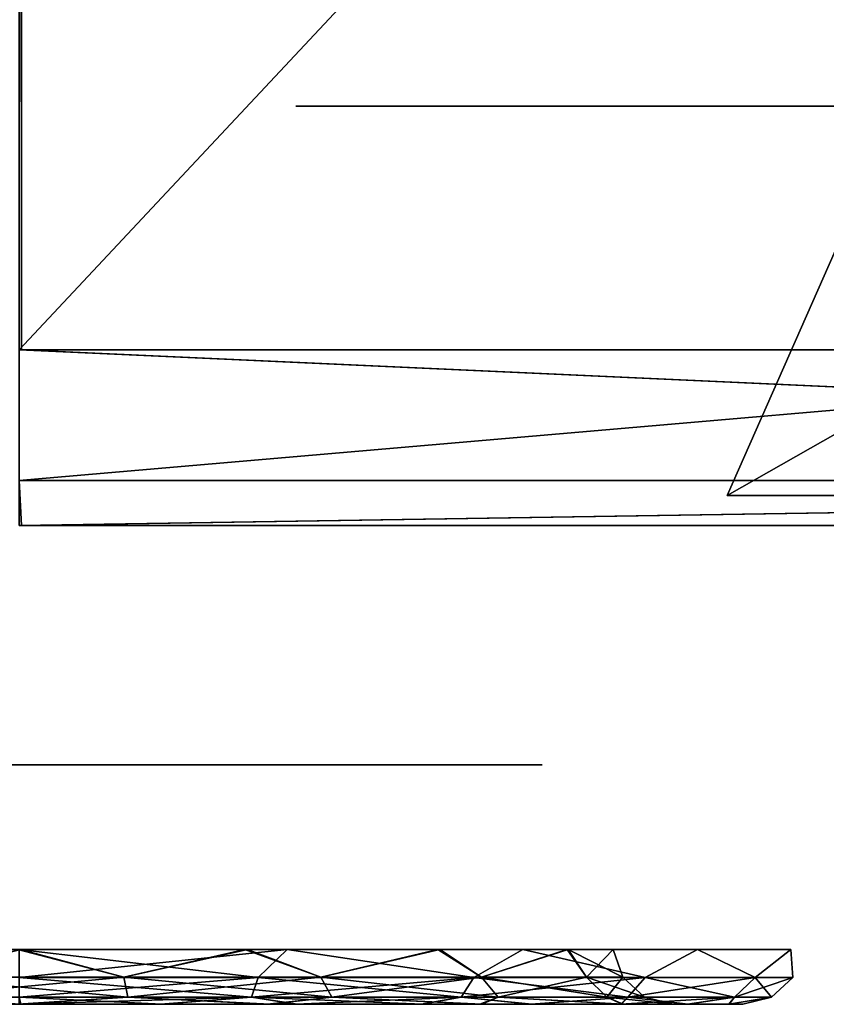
# Model space of a CAD drawing. Header units: millimetres. Extents: x -251 to 251, y -32 to 24.
# Tile 13 of 25: x 0 to 7, y -32 to -24. Entities that reach past the tile are written whole.
import ezdxf

# ---------------------------------------------------------------- set-up
doc = ezdxf.new("R2010")
doc.units = ezdxf.units.MM
doc.header["$LTSCALE"] = 81.481481
for name, color, linetype in [('1', 7, 'CONTINUOUS'), ('11', 7, 'CONTINUOUS'), ('12', 7, 'CONTINUOUS'), ('13', 7, 'CONTINUOUS'), ('14', 7, 'CONTINUOUS'), ('20', 7, 'CONTINUOUS'), ('21', 7, 'CONTINUOUS'), ('22', 7, 'CONTINUOUS'), ('23', 7, 'CONTINUOUS'), ('28', 7, 'CONTINUOUS'), ('31', 7, 'CONTINUOUS'), ('54', 7, 'CONTINUOUS'), ('63', 7, 'CONTINUOUS'), ('64', 7, 'CONTINUOUS')]:
    doc.layers.add(name, color=color, linetype=linetype)

msp = doc.modelspace()

# ---------------------------------------------------------------- linework, layer by layer
at = {"layer": '1', "linetype": 'CONTINUOUS'}
for points in [[(0, -28.25, -180.3751), (0.0164, -28.25, -180.3752), (0, -28.25, 180.3751), (0, -28.25, -180.3751)], [(0, -28.25, 180.3751), (0.0164, -28.25, -180.3752), (0.5, -28.25, -2.5995), (0, -28.25, 180.3751)], [(2.435, -28.25, 180.8041), (0, -28.25, 180.3751), (1.8522, -28.25, 4.3258), (2.435, -28.25, 180.8041)], [(0.5, -28.25, 2.3692), (0, -28.25, 180.3751), (0.5, -28.25, -2.3692), (0.5, -28.25, 2.3692)], [(0, -28.25, 180.3751), (0.5, -28.25, 2.3692), (0.5, -28.25, 2.5995), (0, -28.25, 180.3751)], [(0.5, -28.25, -2.3692), (0, -28.25, 180.3751), (0.5, -28.25, -2.5995), (0.5, -28.25, -2.3692)], [(1.8522, -28.25, 4.3258), (0, -28.25, 180.3751), (1.1915, -28.25, 4.0606), (1.8522, -28.25, 4.3258)], [(1.1915, -28.25, 4.0606), (0, -28.25, 180.3751), (0.697, -28.25, 3.4592), (1.1915, -28.25, 4.0606)], [(0.697, -28.25, 3.4592), (0, -28.25, 180.3751), (0.5, -28.25, 2.5995), (0.697, -28.25, 3.4592)], [(0, -28.25, -196.504), (12.3437, -28.25, -196.1159), (0, -28.25, -194.6249), (0, -28.25, -196.504)], [(0, -28.25, -194.6249), (12.3437, -28.25, -196.1159), (2.435, -28.25, -194.1959), (0, -28.25, -194.6249)], [(0.0164, -28.25, 194.6248), (0, -28.25, 196.504), (0, -28.25, 194.6249), (0.0164, -28.25, 194.6248)], [(0.0195, -28.25, 196.504), (0, -28.25, 196.504), (0.0164, -28.25, 194.6248), (0.0195, -28.25, 196.504)], [(0.0164, -28.25, -180.3752), (2.4519, -28.25, -180.8103), (0.5, -28.25, -2.5995), (0.0164, -28.25, -180.3752)], [(2.4519, -28.25, 194.1897), (0.0195, -28.25, 196.504), (0.0164, -28.25, 194.6248), (2.4519, -28.25, 194.1897)], [(4.5919, -28.25, 192.9477), (0.0195, -28.25, 196.504), (2.4519, -28.25, 194.1897), (4.5919, -28.25, 192.9477)], [(24.6494, -28.25, 194.9518), (0.0195, -28.25, 196.504), (4.5919, -28.25, 192.9477), (24.6494, -28.25, 194.9518)], [(0.5, -28.25, -2.5995), (2.4519, -28.25, -180.8103), (0.695, -28.25, -3.4552), (0.5, -28.25, -2.5995)], [(0.6286, -28.25, 1.8529), (0.5, -28.25, 2.3692), (0.6286, -28.25, -1.8529), (0.6286, -28.25, 1.8529)], [(0.6286, -28.25, -1.8529), (0.5, -28.25, 2.3692), (0.5, -28.25, -2.3692), (0.6286, -28.25, -1.8529)], [(0.9844, -28.25, -1.4573), (0.6286, -28.25, 1.8529), (0.6286, -28.25, -1.8529), (0.9844, -28.25, -1.4573)], [(0.9844, -28.25, 1.4573), (0.6286, -28.25, 1.8529), (0.9844, -28.25, -1.4573), (0.9844, -28.25, 1.4573)], [(0.695, -28.25, -3.4552), (2.4519, -28.25, -180.8103), (1.1884, -28.25, -4.0583), (0.695, -28.25, -3.4552)], [(1.5531, -28.25, 0.825), (0.9844, -28.25, 1.4573), (1.5528, -28.25, -0.8256), (1.5531, -28.25, 0.825)], [(1.5528, -28.25, -0.8256), (0.9844, -28.25, 1.4573), (0.9844, -28.25, -1.4573), (1.5528, -28.25, -0.8256)], [(1.1884, -28.25, -4.0583), (2.4519, -28.25, -180.8103), (1.8522, -28.25, -4.3258), (1.1884, -28.25, -4.0583)], [(1.7586, -28.25, -0.0013), (1.5531, -28.25, 0.825), (1.5528, -28.25, -0.8256), (1.7586, -28.25, -0.0013)], [(1.8522, -28.25, -4.3258), (2.4519, -28.25, -180.8103), (3.907, -28.25, -4.9698), (1.8522, -28.25, -4.3258)], [(3.907, -28.25, 4.9698), (2.435, -28.25, 180.8041), (1.8522, -28.25, 4.3258), (3.907, -28.25, 4.9698)], [(4.5782, -28.25, 182.0407), (2.435, -28.25, 180.8041), (3.907, -28.25, 4.9698), (4.5782, -28.25, 182.0407)], [(2.435, -28.25, -194.1959), (12.3437, -28.25, -196.1159), (4.5782, -28.25, -192.9593), (2.435, -28.25, -194.1959)], [(2.4519, -28.25, -180.8103), (4.5919, -28.25, -182.0523), (3.907, -28.25, -4.9698), (2.4519, -28.25, -180.8103)], [(3.907, -28.25, -4.9698), (4.5919, -28.25, -182.0523), (5.5773, -28.25, -6.3288), (3.907, -28.25, -4.9698)], [(5.5773, -28.25, 6.3288), (4.5782, -28.25, 182.0407), (3.907, -28.25, 4.9698), (5.5773, -28.25, 6.3288)], [(6.1676, -28.25, 183.9328), (4.5782, -28.25, 182.0407), (5.5773, -28.25, 6.3288), (6.1676, -28.25, 183.9328)], [(4.5782, -28.25, -192.9593), (12.3437, -28.25, -196.1159), (6.1676, -28.25, -191.0672), (4.5782, -28.25, -192.9593)], [(4.5919, -28.25, -182.0523), (6.1765, -28.25, -183.9484), (5.5773, -28.25, -6.3288), (4.5919, -28.25, -182.0523)], [(6.1765, -28.25, 191.0516), (24.6494, -28.25, 194.9518), (4.5919, -28.25, 192.9477), (6.1765, -28.25, 191.0516)], [(6.1765, -28.25, -183.9484), (7.0179, -28.25, -186.27), (5.5773, -28.25, -6.3288), (6.1765, -28.25, -183.9484)], [(5.5773, -28.25, -6.3288), (7.0179, -28.25, -186.27), (9.5323, -28.25, -11.0423), (5.5773, -28.25, -6.3288)], [(9.5323, -28.25, 11.0423), (6.1676, -28.25, 183.9328), (5.5773, -28.25, 6.3288), (9.5323, -28.25, 11.0423)], [(7.0155, -28.25, 186.2566), (6.1676, -28.25, 183.9328), (9.5323, -28.25, 11.0423), (7.0155, -28.25, 186.2566)], [(6.1676, -28.25, -191.0672), (12.3437, -28.25, -196.1159), (7.0155, -28.25, -188.7434), (6.1676, -28.25, -191.0672)], [(7.0179, -28.25, 188.73), (24.6494, -28.25, 194.9518), (6.1765, -28.25, 191.0516), (7.0179, -28.25, 188.73)]]:
    msp.add_3dface(points, dxfattribs=at)
at = {"layer": '11', "linetype": 'CONTINUOUS'}
for points in [[(-2.0747, -32.25, -192.5485), (0, -32.25, -193.5418), (0.0118, -32.25, -192.9581), (-2.0747, -32.25, -192.5485)], [(2.0747, -32.25, -182.4515), (0, -32.25, -181.4582), (-0.0118, -32.25, -182.0419), (2.0747, -32.25, -182.4515)], [(0, -32.25, -193.5418), (1.1798, -32.25, -193.4255), (0.0118, -32.25, -192.9581), (0, -32.25, -193.5418)], [(0.0139, -32.25, -181.4582), (0, -32.25, -181.4582), (2.0747, -32.25, -182.4515), (0.0139, -32.25, -181.4582)], [(0.0118, -32.25, -192.9581), (1.1798, -32.25, -193.4255), (2.0958, -32.25, -192.5398), (0.0118, -32.25, -192.9581)], [(1.1916, -32.25, -181.5768), (0.0139, -32.25, -181.4582), (2.0747, -32.25, -182.4515), (1.1916, -32.25, -181.5768)], [(1.1798, -32.25, -193.4255), (2.3115, -32.25, -193.0822), (2.0958, -32.25, -192.5398), (1.1798, -32.25, -193.4255)], [(2.3229, -32.25, -181.9226), (1.1916, -32.25, -181.5768), (2.0747, -32.25, -182.4515), (2.3229, -32.25, -181.9226)], [(3.8454, -32.25, -183.6265), (2.3229, -32.25, -181.9226), (2.0747, -32.25, -182.4515), (3.8454, -32.25, -183.6265)], [(2.0958, -32.25, -192.5398), (3.3563, -32.25, -192.5239), (3.8614, -32.25, -191.3576), (2.0958, -32.25, -192.5398)], [(2.3115, -32.25, -193.0822), (3.3563, -32.25, -192.5239), (2.0958, -32.25, -192.5398), (2.3115, -32.25, -193.0822)], [(3.3669, -32.25, -182.4833), (2.3229, -32.25, -181.9226), (3.8454, -32.25, -183.6265), (3.3669, -32.25, -182.4833)], [(3.3563, -32.25, -192.5239), (4.2717, -32.25, -191.7727), (3.8614, -32.25, -191.3576), (3.3563, -32.25, -192.5239)], [(4.2802, -32.25, -183.2358), (3.3669, -32.25, -182.4833), (3.8454, -32.25, -183.6265), (4.2802, -32.25, -183.2358)], [(5.0346, -32.25, -185.3918), (4.2802, -32.25, -183.2358), (3.8454, -32.25, -183.6265), (5.0346, -32.25, -185.3918)], [(3.8614, -32.25, -191.3576), (5.0223, -32.25, -190.8586), (5.0433, -32.25, -189.5873), (3.8614, -32.25, -191.3576)], [(4.2717, -32.25, -191.7727), (5.0223, -32.25, -190.8586), (3.8614, -32.25, -191.3576), (4.2717, -32.25, -191.7727)], [(5.0288, -32.25, -184.1512), (4.2802, -32.25, -183.2358), (5.0346, -32.25, -185.3918), (5.0288, -32.25, -184.1512)], [(5.0223, -32.25, -190.8586), (5.5802, -32.25, -189.8163), (5.0433, -32.25, -189.5873), (5.0223, -32.25, -190.8586)], [(5.4581, -32.25, -187.4757), (5.0288, -32.25, -184.1512), (5.0346, -32.25, -185.3918), (5.4581, -32.25, -187.4757)], [(5.5851, -32.25, -185.1955), (5.0288, -32.25, -184.1512), (5.4581, -32.25, -187.4757), (5.5851, -32.25, -185.1955)], [(5.5802, -32.25, -189.8163), (5.4582, -32.25, -187.5), (5.0433, -32.25, -189.5873), (5.5802, -32.25, -189.8163)], [(5.4582, -32.25, -187.4879), (5.5802, -32.25, -189.8163), (5.4581, -32.25, -187.4757), (5.4582, -32.25, -187.4879)], [(5.5802, -32.25, -189.8163), (5.5851, -32.25, -185.1955), (5.4581, -32.25, -187.4757), (5.5802, -32.25, -189.8163)], [(5.4582, -32.25, -187.5), (5.5802, -32.25, -189.8163), (5.4582, -32.25, -187.4879), (5.4582, -32.25, -187.5)], [(5.9245, -32.25, -188.6849), (5.5851, -32.25, -185.1955), (5.5802, -32.25, -189.8163), (5.9245, -32.25, -188.6849)], [(5.9272, -32.25, -186.3287), (5.5851, -32.25, -185.1955), (5.9245, -32.25, -188.6849), (5.9272, -32.25, -186.3287)], [(6.0418, -32.25, -187.5074), (5.9272, -32.25, -186.3287), (5.9245, -32.25, -188.6849), (6.0418, -32.25, -187.5074)]]:
    msp.add_3dface(points, dxfattribs=at)
at = {"layer": '12', "linetype": 'CONTINUOUS'}
for points in [[(-0.8752, -32.0245, -182.5363), (-0.011, -31.7936, -182.5399), (0.8752, -32.0245, -182.5363), (-0.8752, -32.0245, -182.5363)], [(-0.011, -31.7936, -182.5399), (1.8854, -31.7936, -182.9122), (0.8752, -32.0245, -182.5363), (-0.011, -31.7936, -182.5399)], [(0.8752, -32.0245, -182.5363), (1.8854, -31.7936, -182.9122), (2.5201, -32.0245, -183.135), (0.8752, -32.0245, -182.5363)], [(1.8854, -31.7936, -182.9122), (3.4956, -31.7936, -183.981), (2.5201, -32.0245, -183.135), (1.8854, -31.7936, -182.9122)], [(2.5201, -32.0245, -183.135), (3.4956, -31.7936, -183.981), (3.8611, -32.0245, -184.2602), (2.5201, -32.0245, -183.135)], [(3.4956, -31.7936, -183.981), (4.5751, -31.7936, -185.584), (3.8611, -32.0245, -184.2602), (3.4956, -31.7936, -183.981)], [(3.8611, -32.0245, -184.2602), (4.5751, -31.7936, -185.584), (4.7363, -32.0245, -185.7761), (3.8611, -32.0245, -184.2602)], [(4.5751, -31.7936, -185.584), (4.96, -31.7936, -187.4779), (4.7363, -32.0245, -185.7761), (4.5751, -31.7936, -185.584)], [(4.96, -31.7936, -187.4779), (4.9601, -31.7936, -187.489), (4.7363, -32.0245, -185.7761), (4.96, -31.7936, -187.4779)], [(4.7363, -32.0245, -185.7761), (4.9601, -31.7936, -187.5), (5.0403, -32.0245, -187.5), (4.7363, -32.0245, -185.7761)], [(4.9601, -31.7936, -187.489), (4.9601, -31.7936, -187.5), (4.7363, -32.0245, -185.7761), (4.9601, -31.7936, -187.489)], [(-0.9066, -32.1901, -182.3585), (-0.8752, -32.0245, -182.5363), (0.8752, -32.0245, -182.5363), (-0.9066, -32.1901, -182.3585)], [(0.9066, -32.1901, -182.3585), (-0.9066, -32.1901, -182.3585), (0.8752, -32.0245, -182.5363), (0.9066, -32.1901, -182.3585)], [(0.9066, -32.1901, -182.3585), (0.8752, -32.0245, -182.5363), (2.5201, -32.0245, -183.135), (0.9066, -32.1901, -182.3585)], [(2.6104, -32.1901, -182.9786), (0.9066, -32.1901, -182.3585), (2.5201, -32.0245, -183.135), (2.6104, -32.1901, -182.9786)], [(2.6104, -32.1901, -182.9786), (2.5201, -32.0245, -183.135), (3.8611, -32.0245, -184.2602), (2.6104, -32.1901, -182.9786)], [(3.9994, -32.1901, -184.1441), (2.6104, -32.1901, -182.9786), (3.8611, -32.0245, -184.2602), (3.9994, -32.1901, -184.1441)], [(3.9994, -32.1901, -184.1441), (3.8611, -32.0245, -184.2602), (4.7363, -32.0245, -185.7761), (3.9994, -32.1901, -184.1441)], [(4.906, -32.1901, -185.7144), (3.9994, -32.1901, -184.1441), (4.7363, -32.0245, -185.7761), (4.906, -32.1901, -185.7144)], [(4.906, -32.1901, -185.7144), (4.7363, -32.0245, -185.7761), (5.0403, -32.0245, -187.5), (4.906, -32.1901, -185.7144)], [(5.2209, -32.1901, -187.5), (4.906, -32.1901, -185.7144), (5.0403, -32.0245, -187.5), (5.2209, -32.1901, -187.5)], [(0.9066, -32.1901, -182.3585), (-0.0118, -32.25, -182.0419), (-0.9066, -32.1901, -182.3585), (0.9066, -32.1901, -182.3585)], [(2.0747, -32.25, -182.4515), (-0.0118, -32.25, -182.0419), (0.9066, -32.1901, -182.3585), (2.0747, -32.25, -182.4515)], [(2.6104, -32.1901, -182.9786), (2.0747, -32.25, -182.4515), (0.9066, -32.1901, -182.3585), (2.6104, -32.1901, -182.9786)], [(3.8454, -32.25, -183.6265), (2.0747, -32.25, -182.4515), (2.6104, -32.1901, -182.9786), (3.8454, -32.25, -183.6265)], [(3.9994, -32.1901, -184.1441), (3.8454, -32.25, -183.6265), (2.6104, -32.1901, -182.9786), (3.9994, -32.1901, -184.1441)], [(5.0346, -32.25, -185.3918), (3.8454, -32.25, -183.6265), (3.9994, -32.1901, -184.1441), (5.0346, -32.25, -185.3918)], [(4.906, -32.1901, -185.7144), (5.0346, -32.25, -185.3918), (3.9994, -32.1901, -184.1441), (4.906, -32.1901, -185.7144)], [(5.2209, -32.1901, -187.5), (5.4581, -32.25, -187.4757), (4.906, -32.1901, -185.7144), (5.2209, -32.1901, -187.5)], [(5.4581, -32.25, -187.4757), (5.0346, -32.25, -185.3918), (4.906, -32.1901, -185.7144), (5.4581, -32.25, -187.4757)], [(5.4582, -32.25, -187.5), (5.4582, -32.25, -187.4879), (5.2209, -32.1901, -187.5), (5.4582, -32.25, -187.5)], [(5.4582, -32.25, -187.4879), (5.4581, -32.25, -187.4757), (5.2209, -32.1901, -187.5), (5.4582, -32.25, -187.4879)]]:
    msp.add_3dface(points, dxfattribs=at)
at = {"layer": '13', "linetype": 'CONTINUOUS'}
for points in [[(4.0277, -30.25, -185.8126), (-4.0357, -30.25, -185.8319), (0, -30.25, -186), (4.0277, -30.25, -185.8126)], [(-3.0914, -30.25, -184.4157), (-4.0357, -30.25, -185.8319), (4.0277, -30.25, -185.8126), (-3.0914, -30.25, -184.4157)], [(-3.0768, -30.25, -190.5988), (3.0914, -30.25, -190.5843), (-4.0277, -30.25, -189.1874), (-3.0768, -30.25, -190.5988)], [(-4.0277, -30.25, -189.1874), (4.0357, -30.25, -189.1681), (0, -30.25, -189), (-4.0277, -30.25, -189.1874)], [(3.0914, -30.25, -190.5843), (4.0357, -30.25, -189.1681), (-4.0277, -30.25, -189.1874), (3.0914, -30.25, -190.5843)], [(3.0768, -30.25, -184.4012), (-3.0914, -30.25, -184.4157), (4.0277, -30.25, -185.8126), (3.0768, -30.25, -184.4012)], [(-1.6758, -30.25, -183.4675), (-3.0914, -30.25, -184.4157), (3.0768, -30.25, -184.4012), (-1.6758, -30.25, -183.4675)], [(-1.6611, -30.25, -191.5386), (1.6758, -30.25, -191.5325), (-3.0768, -30.25, -190.5988), (-1.6611, -30.25, -191.5386)], [(1.6758, -30.25, -191.5325), (3.0914, -30.25, -190.5843), (-3.0768, -30.25, -190.5988), (1.6758, -30.25, -191.5325)], [(1.6611, -30.25, -183.4614), (-1.6758, -30.25, -183.4675), (3.0768, -30.25, -184.4012), (1.6611, -30.25, -183.4614)], [(-0.0062, -30.25, -183.1332), (-1.6758, -30.25, -183.4675), (1.6611, -30.25, -183.4614), (-0.0062, -30.25, -183.1332)], [(0.0062, -30.25, -191.8668), (1.6758, -30.25, -191.5325), (-1.6611, -30.25, -191.5386), (0.0062, -30.25, -191.8668)], [(0.7503, -30.25, -186.2011), (4.0277, -30.25, -185.8126), (0, -30.25, -186), (0.7503, -30.25, -186.2011)], [(0, -30.25, -189), (4.0357, -30.25, -189.1681), (0.7503, -30.25, -188.7989), (0, -30.25, -189)], [(1.2989, -30.25, -186.7497), (4.0277, -30.25, -185.8126), (0.7503, -30.25, -186.2011), (1.2989, -30.25, -186.7497)], [(0.7503, -30.25, -188.7989), (4.3669, -30.25, -187.5), (1.2989, -30.25, -188.2503), (0.7503, -30.25, -188.7989)], [(4.0357, -30.25, -189.1681), (4.3669, -30.25, -187.5), (0.7503, -30.25, -188.7989), (4.0357, -30.25, -189.1681)], [(1.5, -30.25, -187.5), (4.3668, -30.25, -187.4806), (1.2989, -30.25, -186.7497), (1.5, -30.25, -187.5)], [(4.3668, -30.25, -187.4806), (4.0277, -30.25, -185.8126), (1.2989, -30.25, -186.7497), (4.3668, -30.25, -187.4806)], [(1.2989, -30.25, -188.2503), (4.3669, -30.25, -187.5), (1.5, -30.25, -187.5), (1.2989, -30.25, -188.2503)], [(4.3668, -30.25, -187.4903), (4.3668, -30.25, -187.4806), (1.5, -30.25, -187.5), (4.3668, -30.25, -187.4903)], [(4.3669, -30.25, -187.5), (4.3668, -30.25, -187.4903), (1.5, -30.25, -187.5), (4.3669, -30.25, -187.5)]]:
    msp.add_3dface(points, dxfattribs=at)
at = {"layer": '14', "linetype": 'CONTINUOUS'}
for points in [[(0, -32.0248, -193.9596), (2.2368, -31.7936, -193.6455), (1.9961, -32.0248, -193.6434), (0, -32.0248, -193.9596)], [(0, -32.0248, -193.9596), (0, -31.7936, -194.0399), (2.2368, -31.7936, -193.6455), (0, -32.0248, -193.9596)], [(2.2368, -31.7936, -181.3545), (0, -31.7936, -180.9601), (1.9961, -32.0248, -181.3566), (2.2368, -31.7936, -181.3545)], [(0, -31.7936, -180.9601), (0, -32.0248, -181.0404), (1.9961, -32.0248, -181.3566), (0, -31.7936, -180.9601)], [(1.9961, -32.0248, -193.6434), (2.2368, -31.7936, -193.6455), (3.7968, -32.0248, -192.7259), (1.9961, -32.0248, -193.6434)], [(3.7968, -32.0248, -182.2741), (2.2368, -31.7936, -181.3545), (1.9961, -32.0248, -181.3566), (3.7968, -32.0248, -182.2741)], [(2.2368, -31.7936, -193.6455), (4.2038, -31.7936, -192.5099), (3.7968, -32.0248, -192.7259), (2.2368, -31.7936, -193.6455)], [(4.2038, -31.7936, -182.4901), (2.2368, -31.7936, -181.3545), (3.7968, -32.0248, -182.2741), (4.2038, -31.7936, -182.4901)], [(3.7968, -32.0248, -192.7259), (4.2038, -31.7936, -192.5099), (5.2259, -32.0248, -191.2968), (3.7968, -32.0248, -192.7259)], [(5.2259, -32.0248, -183.7032), (4.2038, -31.7936, -182.4901), (3.7968, -32.0248, -182.2741), (5.2259, -32.0248, -183.7032)], [(4.2038, -31.7936, -192.5099), (5.6637, -31.7936, -190.77), (5.2259, -32.0248, -191.2968), (4.2038, -31.7936, -192.5099)], [(5.6637, -31.7936, -184.23), (4.2038, -31.7936, -182.4901), (5.2259, -32.0248, -183.7032), (5.6637, -31.7936, -184.23)], [(5.2259, -32.0248, -191.2968), (5.6637, -31.7936, -190.77), (6.1434, -32.0248, -189.4961), (5.2259, -32.0248, -191.2968)], [(6.1434, -32.0248, -185.5039), (5.6637, -31.7936, -184.23), (5.2259, -32.0248, -183.7032), (6.1434, -32.0248, -185.5039)], [(5.6637, -31.7936, -190.77), (6.4406, -31.7936, -188.6356), (6.1434, -32.0248, -189.4961), (5.6637, -31.7936, -190.77)], [(6.4406, -31.7936, -186.3644), (5.6637, -31.7936, -184.23), (6.1434, -32.0248, -185.5039), (6.4406, -31.7936, -186.3644)], [(6.4596, -32.0248, -187.5), (6.4406, -31.7936, -186.3644), (6.1434, -32.0248, -185.5039), (6.4596, -32.0248, -187.5)], [(6.1434, -32.0248, -189.4961), (6.4406, -31.7936, -188.6356), (6.4596, -32.0248, -187.5), (6.1434, -32.0248, -189.4961)], [(6.4406, -31.7936, -188.6356), (6.4406, -31.7936, -186.3644), (6.4596, -32.0248, -187.5), (6.4406, -31.7936, -188.6356)], [(0, -32.0248, -181.0404), (1.9403, -32.1902, -181.5284), (1.9961, -32.0248, -181.3566), (0, -32.0248, -181.0404)], [(0, -32.1902, -193.7789), (0, -32.0248, -193.9596), (1.9961, -32.0248, -193.6434), (0, -32.1902, -193.7789)], [(0, -32.0248, -181.0404), (0, -32.1902, -181.2211), (1.9403, -32.1902, -181.5284), (0, -32.0248, -181.0404)], [(1.9403, -32.1902, -193.4716), (0, -32.1902, -193.7789), (1.9961, -32.0248, -193.6434), (1.9403, -32.1902, -193.4716)], [(1.9403, -32.1902, -193.4716), (1.9961, -32.0248, -193.6434), (3.7968, -32.0248, -192.7259), (1.9403, -32.1902, -193.4716)], [(3.6907, -32.1902, -192.5798), (1.9403, -32.1902, -193.4716), (3.7968, -32.0248, -192.7259), (3.6907, -32.1902, -192.5798)], [(1.9403, -32.1902, -181.5284), (3.6907, -32.1902, -182.4202), (1.9961, -32.0248, -181.3566), (1.9403, -32.1902, -181.5284)], [(3.6907, -32.1902, -182.4202), (3.7968, -32.0248, -182.2741), (1.9961, -32.0248, -181.3566), (3.6907, -32.1902, -182.4202)], [(3.6907, -32.1902, -192.5798), (3.7968, -32.0248, -192.7259), (5.2259, -32.0248, -191.2968), (3.6907, -32.1902, -192.5798)], [(5.0798, -32.1902, -191.1907), (3.6907, -32.1902, -192.5798), (5.2259, -32.0248, -191.2968), (5.0798, -32.1902, -191.1907)], [(3.6907, -32.1902, -182.4202), (5.0798, -32.1902, -183.8093), (3.7968, -32.0248, -182.2741), (3.6907, -32.1902, -182.4202)], [(5.0798, -32.1902, -183.8093), (5.2259, -32.0248, -183.7032), (3.7968, -32.0248, -182.2741), (5.0798, -32.1902, -183.8093)], [(5.0798, -32.1902, -191.1907), (5.2259, -32.0248, -191.2968), (6.1434, -32.0248, -189.4961), (5.0798, -32.1902, -191.1907)], [(5.0798, -32.1902, -183.8093), (5.9716, -32.1902, -185.5597), (5.2259, -32.0248, -183.7032), (5.0798, -32.1902, -183.8093)], [(5.9716, -32.1902, -189.4403), (5.0798, -32.1902, -191.1907), (6.1434, -32.0248, -189.4961), (5.9716, -32.1902, -189.4403)], [(5.9716, -32.1902, -185.5597), (6.1434, -32.0248, -185.5039), (5.2259, -32.0248, -183.7032), (5.9716, -32.1902, -185.5597)], [(5.9716, -32.1902, -189.4403), (6.1434, -32.0248, -189.4961), (6.4596, -32.0248, -187.5), (5.9716, -32.1902, -189.4403)], [(5.9716, -32.1902, -185.5597), (6.2789, -32.1902, -187.5), (6.1434, -32.0248, -185.5039), (5.9716, -32.1902, -185.5597)], [(6.2789, -32.1902, -187.5), (5.9716, -32.1902, -189.4403), (6.4596, -32.0248, -187.5), (6.2789, -32.1902, -187.5)], [(6.2789, -32.1902, -187.5), (6.4596, -32.0248, -187.5), (6.1434, -32.0248, -185.5039), (6.2789, -32.1902, -187.5)], [(1.1798, -32.25, -193.4255), (0, -32.25, -193.5418), (1.9403, -32.1902, -193.4716), (1.1798, -32.25, -193.4255)], [(0, -32.25, -193.5418), (0, -32.1902, -193.7789), (1.9403, -32.1902, -193.4716), (0, -32.25, -193.5418)], [(0, -32.1902, -181.2211), (0.0139, -32.25, -181.4582), (1.1916, -32.25, -181.5768), (0, -32.1902, -181.2211)], [(0, -32.1902, -181.2211), (1.1916, -32.25, -181.5768), (1.9403, -32.1902, -181.5284), (0, -32.1902, -181.2211)], [(0, -32.1902, -181.2211), (0, -32.25, -181.4582), (0.0139, -32.25, -181.4582), (0, -32.1902, -181.2211)], [(2.3115, -32.25, -193.0822), (1.1798, -32.25, -193.4255), (1.9403, -32.1902, -193.4716), (2.3115, -32.25, -193.0822)], [(1.1916, -32.25, -181.5768), (2.3229, -32.25, -181.9226), (1.9403, -32.1902, -181.5284), (1.1916, -32.25, -181.5768)], [(2.3229, -32.25, -181.9226), (3.3669, -32.25, -182.4833), (1.9403, -32.1902, -181.5284), (2.3229, -32.25, -181.9226)], [(1.9403, -32.1902, -181.5284), (3.3669, -32.25, -182.4833), (3.6907, -32.1902, -182.4202), (1.9403, -32.1902, -181.5284)], [(3.6907, -32.1902, -192.5798), (2.3115, -32.25, -193.0822), (1.9403, -32.1902, -193.4716), (3.6907, -32.1902, -192.5798)], [(3.3563, -32.25, -192.5239), (2.3115, -32.25, -193.0822), (3.6907, -32.1902, -192.5798), (3.3563, -32.25, -192.5239)], [(4.2717, -32.25, -191.7727), (3.3563, -32.25, -192.5239), (3.6907, -32.1902, -192.5798), (4.2717, -32.25, -191.7727)], [(3.3669, -32.25, -182.4833), (4.2802, -32.25, -183.2358), (3.6907, -32.1902, -182.4202), (3.3669, -32.25, -182.4833)], [(3.6907, -32.1902, -182.4202), (4.2802, -32.25, -183.2358), (5.0798, -32.1902, -183.8093), (3.6907, -32.1902, -182.4202)], [(5.0798, -32.1902, -191.1907), (4.2717, -32.25, -191.7727), (3.6907, -32.1902, -192.5798), (5.0798, -32.1902, -191.1907)], [(5.0223, -32.25, -190.8586), (4.2717, -32.25, -191.7727), (5.0798, -32.1902, -191.1907), (5.0223, -32.25, -190.8586)], [(4.2802, -32.25, -183.2358), (5.0288, -32.25, -184.1512), (5.0798, -32.1902, -183.8093), (4.2802, -32.25, -183.2358)], [(5.9716, -32.1902, -189.4403), (5.0223, -32.25, -190.8586), (5.0798, -32.1902, -191.1907), (5.9716, -32.1902, -189.4403)], [(5.5802, -32.25, -189.8163), (5.0223, -32.25, -190.8586), (5.9716, -32.1902, -189.4403), (5.5802, -32.25, -189.8163)], [(5.0288, -32.25, -184.1512), (5.5851, -32.25, -185.1955), (5.0798, -32.1902, -183.8093), (5.0288, -32.25, -184.1512)], [(5.0798, -32.1902, -183.8093), (5.5851, -32.25, -185.1955), (5.9716, -32.1902, -185.5597), (5.0798, -32.1902, -183.8093)], [(5.9245, -32.25, -188.6849), (5.5802, -32.25, -189.8163), (5.9716, -32.1902, -189.4403), (5.9245, -32.25, -188.6849)], [(5.5851, -32.25, -185.1955), (5.9272, -32.25, -186.3287), (5.9716, -32.1902, -185.5597), (5.5851, -32.25, -185.1955)], [(6.0418, -32.25, -187.5074), (5.9245, -32.25, -188.6849), (6.2789, -32.1902, -187.5), (6.0418, -32.25, -187.5074)], [(6.2789, -32.1902, -187.5), (5.9245, -32.25, -188.6849), (5.9716, -32.1902, -189.4403), (6.2789, -32.1902, -187.5)], [(5.9272, -32.25, -186.3287), (6.0418, -32.25, -187.5074), (6.2789, -32.1902, -187.5), (5.9272, -32.25, -186.3287)], [(5.9716, -32.1902, -185.5597), (5.9272, -32.25, -186.3287), (6.2789, -32.1902, -187.5), (5.9716, -32.1902, -185.5597)]]:
    msp.add_3dface(points, dxfattribs=at)
at = {"layer": '20', "linetype": 'CONTINUOUS'}
for points in [[(-2.0747, -32.25, 182.4515), (0, -32.25, 181.4582), (0.0118, -32.25, 182.0419), (-2.0747, -32.25, 182.4515)], [(2.0747, -32.25, 192.5485), (0, -32.25, 193.5418), (-0.0118, -32.25, 192.9581), (2.0747, -32.25, 192.5485)], [(0.0139, -32.25, 193.5418), (0, -32.25, 193.5418), (2.0747, -32.25, 192.5485), (0.0139, -32.25, 193.5418)], [(0, -32.25, 181.4582), (1.1798, -32.25, 181.5745), (0.0118, -32.25, 182.0419), (0, -32.25, 181.4582)], [(0.0118, -32.25, 182.0419), (1.1798, -32.25, 181.5745), (2.0958, -32.25, 182.4602), (0.0118, -32.25, 182.0419)], [(1.1916, -32.25, 193.4232), (0.0139, -32.25, 193.5418), (2.0747, -32.25, 192.5485), (1.1916, -32.25, 193.4232)], [(1.1798, -32.25, 181.5745), (2.3115, -32.25, 181.9178), (2.0958, -32.25, 182.4602), (1.1798, -32.25, 181.5745)], [(2.3229, -32.25, 193.0774), (1.1916, -32.25, 193.4232), (2.0747, -32.25, 192.5485), (2.3229, -32.25, 193.0774)], [(3.8454, -32.25, 191.3735), (2.3229, -32.25, 193.0774), (2.0747, -32.25, 192.5485), (3.8454, -32.25, 191.3735)], [(2.3115, -32.25, 181.9178), (3.3563, -32.25, 182.4761), (2.0958, -32.25, 182.4602), (2.3115, -32.25, 181.9178)], [(2.0958, -32.25, 182.4602), (3.3563, -32.25, 182.4761), (3.8614, -32.25, 183.6424), (2.0958, -32.25, 182.4602)], [(3.3669, -32.25, 192.5167), (2.3229, -32.25, 193.0774), (3.8454, -32.25, 191.3735), (3.3669, -32.25, 192.5167)], [(3.3563, -32.25, 182.4761), (4.2717, -32.25, 183.2273), (3.8614, -32.25, 183.6424), (3.3563, -32.25, 182.4761)], [(4.2802, -32.25, 191.7642), (3.3669, -32.25, 192.5167), (3.8454, -32.25, 191.3735), (4.2802, -32.25, 191.7642)], [(5.0346, -32.25, 189.6082), (4.2802, -32.25, 191.7642), (3.8454, -32.25, 191.3735), (5.0346, -32.25, 189.6082)], [(4.2717, -32.25, 183.2273), (5.0223, -32.25, 184.1414), (3.8614, -32.25, 183.6424), (4.2717, -32.25, 183.2273)], [(3.8614, -32.25, 183.6424), (5.0223, -32.25, 184.1414), (5.0433, -32.25, 185.4127), (3.8614, -32.25, 183.6424)], [(5.0288, -32.25, 190.8488), (4.2802, -32.25, 191.7642), (5.0346, -32.25, 189.6082), (5.0288, -32.25, 190.8488)], [(5.0223, -32.25, 184.1414), (5.5802, -32.25, 185.1837), (5.0433, -32.25, 185.4127), (5.0223, -32.25, 184.1414)], [(5.5851, -32.25, 189.8045), (5.0288, -32.25, 190.8488), (5.4581, -32.25, 187.5243), (5.5851, -32.25, 189.8045)], [(5.4581, -32.25, 187.5243), (5.0288, -32.25, 190.8488), (5.0346, -32.25, 189.6082), (5.4581, -32.25, 187.5243)], [(5.0433, -32.25, 185.4127), (5.5802, -32.25, 185.1837), (5.4582, -32.25, 187.5), (5.0433, -32.25, 185.4127)], [(5.5802, -32.25, 185.1837), (5.5851, -32.25, 189.8045), (5.4581, -32.25, 187.5243), (5.5802, -32.25, 185.1837)], [(5.4582, -32.25, 187.5121), (5.5802, -32.25, 185.1837), (5.4581, -32.25, 187.5243), (5.4582, -32.25, 187.5121)], [(5.4582, -32.25, 187.5), (5.5802, -32.25, 185.1837), (5.4582, -32.25, 187.5121), (5.4582, -32.25, 187.5)], [(5.9245, -32.25, 186.3151), (5.5851, -32.25, 189.8045), (5.5802, -32.25, 185.1837), (5.9245, -32.25, 186.3151)], [(5.9272, -32.25, 188.6713), (5.5851, -32.25, 189.8045), (5.9245, -32.25, 186.3151), (5.9272, -32.25, 188.6713)], [(6.0418, -32.25, 187.4926), (5.9272, -32.25, 188.6713), (5.9245, -32.25, 186.3151), (6.0418, -32.25, 187.4926)]]:
    msp.add_3dface(points, dxfattribs=at)
at = {"layer": '21', "linetype": 'CONTINUOUS'}
for points in [[(2.2368, -31.7936, 193.6455), (0, -31.7936, 194.0399), (1.9961, -32.0248, 193.6434), (2.2368, -31.7936, 193.6455)], [(0, -31.7936, 194.0399), (0, -32.0248, 193.9596), (1.9961, -32.0248, 193.6434), (0, -31.7936, 194.0399)], [(0, -32.0248, 181.0404), (0, -31.7936, 180.9601), (2.2368, -31.7936, 181.3545), (0, -32.0248, 181.0404)], [(0, -32.0248, 181.0404), (2.2368, -31.7936, 181.3545), (1.9961, -32.0248, 181.3566), (0, -32.0248, 181.0404)], [(1.9961, -32.0248, 181.3566), (2.2368, -31.7936, 181.3545), (3.7968, -32.0248, 182.2741), (1.9961, -32.0248, 181.3566)], [(3.7968, -32.0248, 192.7259), (2.2368, -31.7936, 193.6455), (1.9961, -32.0248, 193.6434), (3.7968, -32.0248, 192.7259)], [(2.2368, -31.7936, 181.3545), (4.2038, -31.7936, 182.4901), (3.7968, -32.0248, 182.2741), (2.2368, -31.7936, 181.3545)], [(4.2038, -31.7936, 192.5099), (2.2368, -31.7936, 193.6455), (3.7968, -32.0248, 192.7259), (4.2038, -31.7936, 192.5099)], [(3.7968, -32.0248, 182.2741), (4.2038, -31.7936, 182.4901), (5.2259, -32.0248, 183.7032), (3.7968, -32.0248, 182.2741)], [(5.2259, -32.0248, 191.2968), (4.2038, -31.7936, 192.5099), (3.7968, -32.0248, 192.7259), (5.2259, -32.0248, 191.2968)], [(4.2038, -31.7936, 182.4901), (5.6637, -31.7936, 184.23), (5.2259, -32.0248, 183.7032), (4.2038, -31.7936, 182.4901)], [(5.6637, -31.7936, 190.77), (4.2038, -31.7936, 192.5099), (5.2259, -32.0248, 191.2968), (5.6637, -31.7936, 190.77)], [(5.2259, -32.0248, 183.7032), (5.6637, -31.7936, 184.23), (6.1434, -32.0248, 185.5039), (5.2259, -32.0248, 183.7032)], [(6.1434, -32.0248, 189.4961), (5.6637, -31.7936, 190.77), (5.2259, -32.0248, 191.2968), (6.1434, -32.0248, 189.4961)], [(5.6637, -31.7936, 184.23), (6.4406, -31.7936, 186.3644), (6.1434, -32.0248, 185.5039), (5.6637, -31.7936, 184.23)], [(6.4406, -31.7936, 188.6356), (5.6637, -31.7936, 190.77), (6.1434, -32.0248, 189.4961), (6.4406, -31.7936, 188.6356)], [(6.1434, -32.0248, 185.5039), (6.4406, -31.7936, 186.3644), (6.4596, -32.0248, 187.5), (6.1434, -32.0248, 185.5039)], [(6.4596, -32.0248, 187.5), (6.4406, -31.7936, 188.6356), (6.1434, -32.0248, 189.4961), (6.4596, -32.0248, 187.5)], [(6.4406, -31.7936, 186.3644), (6.4406, -31.7936, 188.6356), (6.4596, -32.0248, 187.5), (6.4406, -31.7936, 186.3644)], [(0, -32.0248, 193.9596), (0, -32.1902, 193.7789), (1.9403, -32.1902, 193.4716), (0, -32.0248, 193.9596)], [(0, -32.0248, 193.9596), (1.9403, -32.1902, 193.4716), (1.9961, -32.0248, 193.6434), (0, -32.0248, 193.9596)], [(1.9403, -32.1902, 181.5284), (0, -32.1902, 181.2211), (1.9961, -32.0248, 181.3566), (1.9403, -32.1902, 181.5284)], [(0, -32.1902, 181.2211), (0, -32.0248, 181.0404), (1.9961, -32.0248, 181.3566), (0, -32.1902, 181.2211)], [(1.9403, -32.1902, 181.5284), (1.9961, -32.0248, 181.3566), (3.7968, -32.0248, 182.2741), (1.9403, -32.1902, 181.5284)], [(3.6907, -32.1902, 182.4202), (1.9403, -32.1902, 181.5284), (3.7968, -32.0248, 182.2741), (3.6907, -32.1902, 182.4202)], [(1.9403, -32.1902, 193.4716), (3.6907, -32.1902, 192.5798), (1.9961, -32.0248, 193.6434), (1.9403, -32.1902, 193.4716)], [(3.6907, -32.1902, 192.5798), (3.7968, -32.0248, 192.7259), (1.9961, -32.0248, 193.6434), (3.6907, -32.1902, 192.5798)], [(3.6907, -32.1902, 182.4202), (3.7968, -32.0248, 182.2741), (5.2259, -32.0248, 183.7032), (3.6907, -32.1902, 182.4202)], [(5.0798, -32.1902, 183.8093), (3.6907, -32.1902, 182.4202), (5.2259, -32.0248, 183.7032), (5.0798, -32.1902, 183.8093)], [(3.6907, -32.1902, 192.5798), (5.0798, -32.1902, 191.1907), (3.7968, -32.0248, 192.7259), (3.6907, -32.1902, 192.5798)], [(5.0798, -32.1902, 191.1907), (5.2259, -32.0248, 191.2968), (3.7968, -32.0248, 192.7259), (5.0798, -32.1902, 191.1907)], [(5.0798, -32.1902, 183.8093), (5.2259, -32.0248, 183.7032), (6.1434, -32.0248, 185.5039), (5.0798, -32.1902, 183.8093)], [(5.9716, -32.1902, 185.5597), (5.0798, -32.1902, 183.8093), (6.1434, -32.0248, 185.5039), (5.9716, -32.1902, 185.5597)], [(5.0798, -32.1902, 191.1907), (5.9716, -32.1902, 189.4403), (5.2259, -32.0248, 191.2968), (5.0798, -32.1902, 191.1907)], [(5.9716, -32.1902, 189.4403), (6.1434, -32.0248, 189.4961), (5.2259, -32.0248, 191.2968), (5.9716, -32.1902, 189.4403)], [(5.9716, -32.1902, 185.5597), (6.1434, -32.0248, 185.5039), (6.4596, -32.0248, 187.5), (5.9716, -32.1902, 185.5597)], [(6.2789, -32.1902, 187.5), (5.9716, -32.1902, 185.5597), (6.4596, -32.0248, 187.5), (6.2789, -32.1902, 187.5)], [(5.9716, -32.1902, 189.4403), (6.2789, -32.1902, 187.5), (6.1434, -32.0248, 189.4961), (5.9716, -32.1902, 189.4403)], [(6.2789, -32.1902, 187.5), (6.4596, -32.0248, 187.5), (6.1434, -32.0248, 189.4961), (6.2789, -32.1902, 187.5)], [(0, -32.1902, 193.7789), (0.0139, -32.25, 193.5418), (1.1916, -32.25, 193.4232), (0, -32.1902, 193.7789)], [(0, -32.1902, 193.7789), (0, -32.25, 193.5418), (0.0139, -32.25, 193.5418), (0, -32.1902, 193.7789)], [(0, -32.1902, 193.7789), (1.1916, -32.25, 193.4232), (1.9403, -32.1902, 193.4716), (0, -32.1902, 193.7789)], [(0, -32.25, 181.4582), (0, -32.1902, 181.2211), (1.9403, -32.1902, 181.5284), (0, -32.25, 181.4582)], [(1.1798, -32.25, 181.5745), (0, -32.25, 181.4582), (1.9403, -32.1902, 181.5284), (1.1798, -32.25, 181.5745)], [(2.3115, -32.25, 181.9178), (1.1798, -32.25, 181.5745), (1.9403, -32.1902, 181.5284), (2.3115, -32.25, 181.9178)], [(1.1916, -32.25, 193.4232), (2.3229, -32.25, 193.0774), (1.9403, -32.1902, 193.4716), (1.1916, -32.25, 193.4232)], [(3.6907, -32.1902, 182.4202), (2.3115, -32.25, 181.9178), (1.9403, -32.1902, 181.5284), (3.6907, -32.1902, 182.4202)], [(1.9403, -32.1902, 193.4716), (3.3669, -32.25, 192.5167), (3.6907, -32.1902, 192.5798), (1.9403, -32.1902, 193.4716)], [(2.3229, -32.25, 193.0774), (3.3669, -32.25, 192.5167), (1.9403, -32.1902, 193.4716), (2.3229, -32.25, 193.0774)], [(3.3563, -32.25, 182.4761), (2.3115, -32.25, 181.9178), (3.6907, -32.1902, 182.4202), (3.3563, -32.25, 182.4761)], [(4.2717, -32.25, 183.2273), (3.3563, -32.25, 182.4761), (3.6907, -32.1902, 182.4202), (4.2717, -32.25, 183.2273)], [(3.3669, -32.25, 192.5167), (4.2802, -32.25, 191.7642), (3.6907, -32.1902, 192.5798), (3.3669, -32.25, 192.5167)], [(5.0798, -32.1902, 183.8093), (4.2717, -32.25, 183.2273), (3.6907, -32.1902, 182.4202), (5.0798, -32.1902, 183.8093)], [(3.6907, -32.1902, 192.5798), (4.2802, -32.25, 191.7642), (5.0798, -32.1902, 191.1907), (3.6907, -32.1902, 192.5798)], [(5.0223, -32.25, 184.1414), (4.2717, -32.25, 183.2273), (5.0798, -32.1902, 183.8093), (5.0223, -32.25, 184.1414)], [(4.2802, -32.25, 191.7642), (5.0288, -32.25, 190.8488), (5.0798, -32.1902, 191.1907), (4.2802, -32.25, 191.7642)], [(5.9716, -32.1902, 185.5597), (5.0223, -32.25, 184.1414), (5.0798, -32.1902, 183.8093), (5.9716, -32.1902, 185.5597)], [(5.5802, -32.25, 185.1837), (5.0223, -32.25, 184.1414), (5.9716, -32.1902, 185.5597), (5.5802, -32.25, 185.1837)], [(5.0288, -32.25, 190.8488), (5.5851, -32.25, 189.8045), (5.0798, -32.1902, 191.1907), (5.0288, -32.25, 190.8488)], [(5.0798, -32.1902, 191.1907), (5.5851, -32.25, 189.8045), (5.9716, -32.1902, 189.4403), (5.0798, -32.1902, 191.1907)], [(5.9245, -32.25, 186.3151), (5.5802, -32.25, 185.1837), (5.9716, -32.1902, 185.5597), (5.9245, -32.25, 186.3151)], [(5.5851, -32.25, 189.8045), (5.9272, -32.25, 188.6713), (5.9716, -32.1902, 189.4403), (5.5851, -32.25, 189.8045)], [(6.2789, -32.1902, 187.5), (5.9245, -32.25, 186.3151), (5.9716, -32.1902, 185.5597), (6.2789, -32.1902, 187.5)], [(6.0418, -32.25, 187.4926), (5.9245, -32.25, 186.3151), (6.2789, -32.1902, 187.5), (6.0418, -32.25, 187.4926)], [(5.9716, -32.1902, 189.4403), (5.9272, -32.25, 188.6713), (6.2789, -32.1902, 187.5), (5.9716, -32.1902, 189.4403)], [(5.9272, -32.25, 188.6713), (6.0418, -32.25, 187.4926), (6.2789, -32.1902, 187.5), (5.9272, -32.25, 188.6713)]]:
    msp.add_3dface(points, dxfattribs=at)
at = {"layer": '22', "linetype": 'CONTINUOUS'}
for points in [[(0.011, -31.7936, 182.5399), (-1.8854, -31.7936, 182.9122), (-0.8752, -32.0245, 182.5363), (0.011, -31.7936, 182.5399)], [(0.8752, -32.0245, 182.5363), (0.011, -31.7936, 182.5399), (-0.8752, -32.0245, 182.5363), (0.8752, -32.0245, 182.5363)], [(1.9058, -31.7936, 182.9207), (0.011, -31.7936, 182.5399), (0.8752, -32.0245, 182.5363), (1.9058, -31.7936, 182.9207)], [(2.5201, -32.0245, 183.135), (1.9058, -31.7936, 182.9207), (0.8752, -32.0245, 182.5363), (2.5201, -32.0245, 183.135)], [(3.5112, -31.7936, 183.9966), (1.9058, -31.7936, 182.9207), (2.5201, -32.0245, 183.135), (3.5112, -31.7936, 183.9966)], [(3.8611, -32.0245, 184.2602), (3.5112, -31.7936, 183.9966), (2.5201, -32.0245, 183.135), (3.8611, -32.0245, 184.2602)], [(4.5836, -31.7936, 185.6044), (3.5112, -31.7936, 183.9966), (3.8611, -32.0245, 184.2602), (4.5836, -31.7936, 185.6044)], [(4.7363, -32.0245, 185.7761), (4.5836, -31.7936, 185.6044), (3.8611, -32.0245, 184.2602), (4.7363, -32.0245, 185.7761)], [(4.9601, -31.7936, 187.5), (4.5836, -31.7936, 185.6044), (5.0403, -32.0245, 187.5), (4.9601, -31.7936, 187.5)], [(5.0403, -32.0245, 187.5), (4.5836, -31.7936, 185.6044), (4.7363, -32.0245, 185.7761), (5.0403, -32.0245, 187.5)], [(-0.9066, -32.1901, 182.3585), (0.9066, -32.1901, 182.3585), (-0.8752, -32.0245, 182.5363), (-0.9066, -32.1901, 182.3585)], [(0.9066, -32.1901, 182.3585), (0.8752, -32.0245, 182.5363), (-0.8752, -32.0245, 182.5363), (0.9066, -32.1901, 182.3585)], [(0.9066, -32.1901, 182.3585), (2.6104, -32.1901, 182.9786), (0.8752, -32.0245, 182.5363), (0.9066, -32.1901, 182.3585)], [(2.6104, -32.1901, 182.9786), (2.5201, -32.0245, 183.135), (0.8752, -32.0245, 182.5363), (2.6104, -32.1901, 182.9786)], [(2.6104, -32.1901, 182.9786), (3.9994, -32.1901, 184.1441), (2.5201, -32.0245, 183.135), (2.6104, -32.1901, 182.9786)], [(3.9994, -32.1901, 184.1441), (3.8611, -32.0245, 184.2602), (2.5201, -32.0245, 183.135), (3.9994, -32.1901, 184.1441)], [(4.906, -32.1901, 185.7144), (4.7363, -32.0245, 185.7761), (3.8611, -32.0245, 184.2602), (4.906, -32.1901, 185.7144)], [(3.9994, -32.1901, 184.1441), (4.906, -32.1901, 185.7144), (3.8611, -32.0245, 184.2602), (3.9994, -32.1901, 184.1441)], [(5.2209, -32.1901, 187.5), (5.0403, -32.0245, 187.5), (4.7363, -32.0245, 185.7761), (5.2209, -32.1901, 187.5)], [(4.906, -32.1901, 185.7144), (5.2209, -32.1901, 187.5), (4.7363, -32.0245, 185.7761), (4.906, -32.1901, 185.7144)], [(-2.0747, -32.25, 182.4515), (0.0118, -32.25, 182.0419), (-0.9066, -32.1901, 182.3585), (-2.0747, -32.25, 182.4515)], [(-0.9066, -32.1901, 182.3585), (0.0118, -32.25, 182.0419), (0.9066, -32.1901, 182.3585), (-0.9066, -32.1901, 182.3585)], [(0.0118, -32.25, 182.0419), (2.0958, -32.25, 182.4602), (0.9066, -32.1901, 182.3585), (0.0118, -32.25, 182.0419)], [(0.9066, -32.1901, 182.3585), (2.0958, -32.25, 182.4602), (2.6104, -32.1901, 182.9786), (0.9066, -32.1901, 182.3585)], [(2.0958, -32.25, 182.4602), (3.8614, -32.25, 183.6424), (2.6104, -32.1901, 182.9786), (2.0958, -32.25, 182.4602)], [(2.6104, -32.1901, 182.9786), (3.8614, -32.25, 183.6424), (3.9994, -32.1901, 184.1441), (2.6104, -32.1901, 182.9786)], [(3.8614, -32.25, 183.6424), (5.0433, -32.25, 185.4127), (3.9994, -32.1901, 184.1441), (3.8614, -32.25, 183.6424)], [(3.9994, -32.1901, 184.1441), (5.0433, -32.25, 185.4127), (4.906, -32.1901, 185.7144), (3.9994, -32.1901, 184.1441)], [(4.906, -32.1901, 185.7144), (5.4582, -32.25, 187.5), (5.2209, -32.1901, 187.5), (4.906, -32.1901, 185.7144)], [(5.0433, -32.25, 185.4127), (5.4582, -32.25, 187.5), (4.906, -32.1901, 185.7144), (5.0433, -32.25, 185.4127)]]:
    msp.add_3dface(points, dxfattribs=at)
at = {"layer": '23', "linetype": 'CONTINUOUS'}
for points in [[(-3.0914, -30.25, 190.5843), (-4.0357, -30.25, 189.1681), (4.0277, -30.25, 189.1874), (-3.0914, -30.25, 190.5843)], [(4.0277, -30.25, 189.1874), (-4.0357, -30.25, 189.1681), (0, -30.25, 189), (4.0277, -30.25, 189.1874)], [(-4.0277, -30.25, 185.8126), (4.0357, -30.25, 185.8319), (0, -30.25, 186), (-4.0277, -30.25, 185.8126)], [(3.0914, -30.25, 184.4157), (4.0357, -30.25, 185.8319), (-4.0277, -30.25, 185.8126), (3.0914, -30.25, 184.4157)], [(-3.0768, -30.25, 184.4012), (3.0914, -30.25, 184.4157), (-4.0277, -30.25, 185.8126), (-3.0768, -30.25, 184.4012)], [(-1.6758, -30.25, 191.5325), (-3.0914, -30.25, 190.5843), (3.0768, -30.25, 190.5988), (-1.6758, -30.25, 191.5325)], [(3.0768, -30.25, 190.5988), (-3.0914, -30.25, 190.5843), (4.0277, -30.25, 189.1874), (3.0768, -30.25, 190.5988)], [(1.6758, -30.25, 183.4675), (3.0914, -30.25, 184.4157), (-3.0768, -30.25, 184.4012), (1.6758, -30.25, 183.4675)], [(-1.6611, -30.25, 183.4614), (1.6758, -30.25, 183.4675), (-3.0768, -30.25, 184.4012), (-1.6611, -30.25, 183.4614)], [(1.6611, -30.25, 191.5386), (-1.6758, -30.25, 191.5325), (3.0768, -30.25, 190.5988), (1.6611, -30.25, 191.5386)], [(-0.0062, -30.25, 191.8668), (-1.6758, -30.25, 191.5325), (1.6611, -30.25, 191.5386), (-0.0062, -30.25, 191.8668)], [(0.0062, -30.25, 183.1332), (1.6758, -30.25, 183.4675), (-1.6611, -30.25, 183.4614), (0.0062, -30.25, 183.1332)], [(0, -30.25, 186), (4.0357, -30.25, 185.8319), (0.7503, -30.25, 186.2011), (0, -30.25, 186)], [(0.7503, -30.25, 188.7989), (4.0277, -30.25, 189.1874), (0, -30.25, 189), (0.7503, -30.25, 188.7989)], [(0.7503, -30.25, 186.2011), (4.3669, -30.25, 187.5), (1.2989, -30.25, 186.7497), (0.7503, -30.25, 186.2011)], [(4.0357, -30.25, 185.8319), (4.3669, -30.25, 187.5), (0.7503, -30.25, 186.2011), (4.0357, -30.25, 185.8319)], [(1.2989, -30.25, 188.2503), (4.0277, -30.25, 189.1874), (0.7503, -30.25, 188.7989), (1.2989, -30.25, 188.2503)], [(1.2989, -30.25, 186.7497), (4.3669, -30.25, 187.5), (1.5, -30.25, 187.5), (1.2989, -30.25, 186.7497)], [(1.5, -30.25, 187.5), (4.3668, -30.25, 187.5194), (1.2989, -30.25, 188.2503), (1.5, -30.25, 187.5)], [(4.3668, -30.25, 187.5194), (4.0277, -30.25, 189.1874), (1.2989, -30.25, 188.2503), (4.3668, -30.25, 187.5194)], [(4.3669, -30.25, 187.5), (4.3668, -30.25, 187.5097), (1.5, -30.25, 187.5), (4.3669, -30.25, 187.5)], [(4.3668, -30.25, 187.5097), (4.3668, -30.25, 187.5194), (1.5, -30.25, 187.5), (4.3668, -30.25, 187.5097)]]:
    msp.add_3dface(points, dxfattribs=at)
at = {"layer": '28', "linetype": 'CONTINUOUS'}
for points in [[(0, -26.7848, 201.1188), (23.9777, -27.8749, 197.4745), (0.0199, -26.7848, 201.1188), (0, -26.7848, 201.1188)], [(0, -27.8749, 198.9249), (23.9777, -27.8749, 197.4745), (0, -26.7848, 201.1188), (0, -27.8749, 198.9249)], [(12.6282, -26.7848, -200.722), (0, -27.8749, -198.9249), (0, -26.7848, -201.1188), (12.6282, -26.7848, -200.722)], [(23.9777, -27.8749, -197.4745), (0, -27.8749, -198.9249), (12.6282, -26.7848, -200.722), (23.9777, -27.8749, -197.4745)], [(0.0199, -26.7848, 201.1188), (23.9777, -27.8749, 197.4745), (12.6468, -26.7848, 200.7208), (0.0199, -26.7848, 201.1188)], [(12.3437, -28.25, -196.1159), (0, -28.25, -196.504), (23.9777, -27.8749, -197.4745), (12.3437, -28.25, -196.1159)], [(0, -27.8749, 198.9249), (0.0195, -28.25, 196.504), (23.9777, -27.8749, 197.4745), (0, -27.8749, 198.9249)], [(0, -28.25, 196.504), (0.0195, -28.25, 196.504), (0, -27.8749, 198.9249), (0, -28.25, 196.504)], [(23.9777, -27.8749, -197.4745), (0, -28.25, -196.504), (0, -27.8749, -198.9249), (23.9777, -27.8749, -197.4745)], [(0.0195, -28.25, 196.504), (24.6494, -28.25, 194.9518), (23.9777, -27.8749, 197.4745), (0.0195, -28.25, 196.504)]]:
    msp.add_3dface(points, dxfattribs=at)
at = {"layer": '31', "linetype": 'CONTINUOUS'}
for points in [[(0, -26.7848, 201.1188), (0.0199, -26.7848, 201.1188), (0, 2.1788, 242.1323), (0, -26.7848, 201.1188)], [(0, 2.1788, 242.1323), (0.0199, -26.7848, 201.1188), (0.0239, 2.1788, 242.1323), (0, 2.1788, 242.1323)], [(0, -26.7848, -201.1188), (0, 2.1788, -242.1323), (27.1083, 2.1788, -240.6101), (0, -26.7848, -201.1188)], [(12.6282, -26.7848, -200.722), (0, -26.7848, -201.1188), (27.1083, 2.1788, -240.6101), (12.6282, -26.7848, -200.722)], [(0.0199, -26.7848, 201.1188), (12.6468, -26.7848, 200.7208), (0.0239, 2.1788, 242.1323), (0.0199, -26.7848, 201.1188)], [(0.0239, 2.1788, 242.1323), (12.6468, -26.7848, 200.7208), (27.1305, 2.1788, 240.6076), (0.0239, 2.1788, 242.1323)]]:
    msp.add_3dface(points, dxfattribs=at)
at = {"layer": '54', "linetype": 'CONTINUOUS'}
for points in [[(2.3291, -24.75, -1.7646), (2.3505, -24.75, -1.7703), (2.3103, -24.75, -1.754), (2.3291, -24.75, -1.7646)], [(2.3103, -24.75, -1.754), (2.3505, -24.75, -1.7703), (2.8331, -24.75, -0.6226), (2.3103, -24.75, -1.754)], [(2.3103, -24.75, 1.754), (2.8331, -24.75, 0.6226), (2.3291, -24.75, 1.7646), (2.3103, -24.75, 1.754)], [(2.3291, -24.75, 1.7646), (2.8331, -24.75, 0.6226), (2.3505, -24.75, 1.7703), (2.3291, -24.75, 1.7646)], [(2.3505, -24.75, 1.7703), (4.3099, -24.75, -2.2937), (4.3099, -24.75, 2.2937), (2.3505, -24.75, 1.7703)], [(2.8331, -24.75, 0.6226), (4.3099, -24.75, -2.2937), (2.3505, -24.75, 1.7703), (2.8331, -24.75, 0.6226)], [(2.3505, -24.75, -1.7703), (4.3099, -24.75, -2.2937), (2.8331, -24.75, -0.6226), (2.3505, -24.75, -1.7703)], [(2.8331, -24.75, -0.6226), (4.3099, -24.75, -2.2937), (2.8331, -24.75, 0.6226), (2.8331, -24.75, -0.6226)], [(4.3099, -24.75, 2.2937), (6.084, -24.75, -3.2759), (6.084, -24.75, 3.2759), (4.3099, -24.75, 2.2937)], [(4.3099, -24.75, -2.2937), (6.084, -24.75, -3.2759), (4.3099, -24.75, 2.2937), (4.3099, -24.75, -2.2937)], [(6.084, -24.75, 3.2759), (7.5675, -24.75, -4.6588), (7.5675, -24.75, 4.6588), (6.084, -24.75, 3.2759)], [(6.084, -24.75, -3.2759), (7.5675, -24.75, -4.6588), (6.084, -24.75, 3.2759), (6.084, -24.75, -3.2759)]]:
    msp.add_3dface(points, dxfattribs=at)
at = {"layer": '63', "linetype": 'CONTINUOUS'}
msp.add_3dface([(5.909, -28, -6.0505), (9.864, -28, -10.7639), (7.2358, -25, -4.9372), (5.909, -28, -6.0505)], dxfattribs=at)
at = {"layer": '64', "linetype": 'CONTINUOUS'}
for points in [[(5.909, -28, 6.0505), (7.2358, -25, 4.9372), (11.1909, -25, 9.6506), (5.909, -28, 6.0505)], [(9.864, -28, 10.7639), (5.909, -28, 6.0505), (11.1909, -25, 9.6506), (9.864, -28, 10.7639)]]:
    msp.add_3dface(points, dxfattribs=at)

doc.saveas('drawing.dxf')
